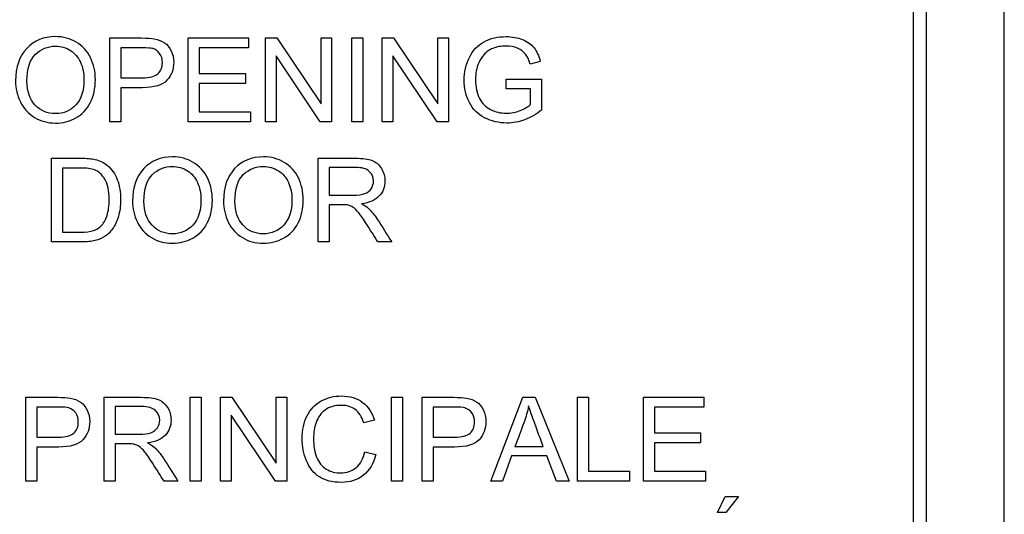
# Model space of a CAD drawing. Header units: inches. Extents: x 2 to 538, y -2 to 358.
# Tile 10 of 117: x 110.051 to 111.19, y 184.786 to 185.358. Entities that reach past the tile are written whole.
import ezdxf

# ---------------------------------------------------------------- set-up
doc = ezdxf.new("R2010")
doc.units = ezdxf.units.IN
doc.header["$MEASUREMENT"] = 0
doc.layers.add('Default', color=7, linetype='Continuous')
doc.layers.add('LAB30004', color=7, linetype='Continuous')

# ---------------------------------------------------------------- blocks, each defined once
blk = doc.blocks.new('SE')
at = {"layer": 'LAB30004', "color": 7, "linetype": 'Continuous'}
for p, q in [((111.1899, 184.1627), (111.1899, 186.4127)), ((111.0849, 184.3777), (111.0849, 186.1977)), ((111.0999, 184.3777), (111.0999, 186.1977)), ((110.1555, 185.2399), (110.1555, 185.3367)), ((110.2461, 185.2399), (110.2461, 185.3367)), ((110.2461, 185.3367), (110.3158, 185.3367)), ((110.3158, 185.3367), (110.3158, 185.3254)), ((110.3354, 185.2399), (110.3354, 185.3367)), ((110.3354, 185.3367), (110.3485, 185.3367)), ((110.3485, 185.3367), (110.3997, 185.2606)), ((110.3997, 185.2606), (110.3997, 185.3367)), ((110.3997, 185.3367), (110.4119, 185.3367)), ((110.4119, 185.3367), (110.4119, 185.2399)), ((110.4354, 185.2399), (110.4354, 185.3367)), ((110.4354, 185.3367), (110.448, 185.3367)), ((110.448, 185.3367), (110.448, 185.2399)), ((110.4705, 185.2399), (110.4705, 185.3367)), ((110.4705, 185.3367), (110.4836, 185.3367)), ((110.4836, 185.3367), (110.5348, 185.2606)), ((110.5348, 185.2606), (110.5348, 185.3367)), ((110.5348, 185.3367), (110.5471, 185.3367)), ((110.5471, 185.3367), (110.5471, 185.2399)), ((110.1682, 185.3254), (110.1682, 185.2906)), ((110.3158, 185.3254), (110.2589, 185.3254)), ((110.2589, 185.3254), (110.2589, 185.2955)), ((110.3988, 185.2399), (110.3477, 185.316)), ((110.3477, 185.316), (110.3477, 185.2399)), ((110.5339, 185.2399), (110.4828, 185.316)), ((110.4828, 185.316), (110.4828, 185.2399)), ((110.6533, 185.3096), (110.6416, 185.3064)), ((110.2589, 185.2955), (110.3122, 185.2955)), ((110.3122, 185.2955), (110.3122, 185.2842)), ((110.6137, 185.2778), (110.6137, 185.2892)), ((110.6137, 185.2892), (110.6547, 185.2892)), ((110.6547, 185.2892), (110.6547, 185.2534)), ((110.1682, 185.2792), (110.1682, 185.2399)), ((110.3122, 185.2842), (110.2589, 185.2842)), ((110.2589, 185.2842), (110.2589, 185.2513)), ((110.642, 185.2778), (110.6137, 185.2778)), ((110.642, 185.2597), (110.642, 185.2778)), ((110.2589, 185.2513), (110.3181, 185.2513)), ((110.3181, 185.2513), (110.3181, 185.2399)), ((110.1682, 185.2399), (110.1555, 185.2399)), ((110.3181, 185.2399), (110.2461, 185.2399)), ((110.3477, 185.2399), (110.3354, 185.2399)), ((110.4119, 185.2399), (110.3988, 185.2399)), ((110.448, 185.2399), (110.4354, 185.2399)), ((110.4828, 185.2399), (110.4705, 185.2399)), ((110.5471, 185.2399), (110.5339, 185.2399)), ((110.0879, 185.1009), (110.0879, 185.1977)), ((110.3964, 185.1009), (110.3964, 185.1977)), ((110.1007, 185.1863), (110.1007, 185.1122)), ((110.4091, 185.187), (110.4091, 185.155)), ((110.4091, 185.1438), (110.4091, 185.1009)), ((110.4091, 185.1009), (110.3964, 185.1009)), ((110.4814, 185.1009), (110.4655, 185.1009)), ((110.0584, 184.8244), (110.0584, 184.9212)), ((110.149, 184.8244), (110.149, 184.9212)), ((110.2483, 184.8244), (110.2483, 184.9212)), ((110.2483, 184.9212), (110.261, 184.9212)), ((110.261, 184.9212), (110.261, 184.8244)), ((110.2835, 184.8244), (110.2835, 184.9212)), ((110.2835, 184.9212), (110.2966, 184.9212)), ((110.2966, 184.9212), (110.3478, 184.8451)), ((110.3478, 184.8451), (110.3478, 184.9212)), ((110.3478, 184.9212), (110.36, 184.9212)), ((110.36, 184.9212), (110.36, 184.8244)), ((110.4811, 184.8244), (110.4811, 184.9212)), ((110.4811, 184.9212), (110.4939, 184.9212)), ((110.4939, 184.9212), (110.4939, 184.8244)), ((110.5166, 184.8244), (110.5166, 184.9212)), ((110.5962, 184.8244), (110.6331, 184.9212)), ((110.6331, 184.9212), (110.6472, 184.9212)), ((110.6472, 184.9212), (110.6865, 184.8244)), ((110.6962, 184.8244), (110.6962, 184.9212)), ((110.6962, 184.9212), (110.7089, 184.9212)), ((110.7089, 184.9212), (110.7089, 184.8358)), ((110.7725, 184.8244), (110.7725, 184.9212)), ((110.7725, 184.9212), (110.8423, 184.9212)), ((110.8423, 184.9212), (110.8423, 184.9099)), ((110.0711, 184.9099), (110.0711, 184.8751)), ((110.1617, 184.9105), (110.1617, 184.8785)), ((110.3469, 184.8244), (110.2958, 184.9005)), ((110.2958, 184.9005), (110.2958, 184.8244)), ((110.5293, 184.9099), (110.5293, 184.8751)), ((110.8423, 184.9099), (110.7853, 184.9099)), ((110.7853, 184.9099), (110.7853, 184.8801)), ((110.4616, 184.8947), (110.4491, 184.8917)), ((110.7853, 184.8801), (110.8387, 184.8801)), ((110.8387, 184.8801), (110.8387, 184.8687)), ((110.1617, 184.8674), (110.1617, 184.8244)), ((110.8387, 184.8687), (110.7853, 184.8687)), ((110.7853, 184.8687), (110.7853, 184.8358)), ((110.0711, 184.8637), (110.0711, 184.8244)), ((110.4505, 184.8583), (110.4632, 184.8551)), ((110.5293, 184.8637), (110.5293, 184.8244)), ((110.6239, 184.8642), (110.6567, 184.8642)), ((110.6201, 184.8537), (110.6097, 184.8244)), ((110.6608, 184.8537), (110.6201, 184.8537)), ((110.6719, 184.8244), (110.6608, 184.8537)), ((110.7089, 184.8358), (110.7566, 184.8358)), ((110.7566, 184.8358), (110.7566, 184.8244)), ((110.7853, 184.8358), (110.8445, 184.8358)), ((110.8445, 184.8358), (110.8445, 184.8244)), ((110.0711, 184.8244), (110.0584, 184.8244)), ((110.1617, 184.8244), (110.149, 184.8244)), ((110.2341, 184.8244), (110.2181, 184.8244)), ((110.261, 184.8244), (110.2483, 184.8244)), ((110.2958, 184.8244), (110.2835, 184.8244)), ((110.36, 184.8244), (110.3469, 184.8244)), ((110.4939, 184.8244), (110.4811, 184.8244)), ((110.5293, 184.8244), (110.5166, 184.8244)), ((110.6097, 184.8244), (110.5962, 184.8244)), ((110.6865, 184.8244), (110.6719, 184.8244)), ((110.7566, 184.8244), (110.6962, 184.8244)), ((110.8445, 184.8244), (110.7725, 184.8244)), ((110.8582, 184.7881), (110.8669, 184.8065)), ((110.8669, 184.8065), (110.8826, 184.8065)), ((110.8826, 184.8065), (110.868, 184.7881)), ((110.868, 184.7881), (110.8582, 184.7881))]:
    blk.add_line(p, q, dxfattribs=at)
for points, knots in [([(110.0464, 185.287), (110.0464, 185.303), (110.0507, 185.3156), (110.0594, 185.3247), (110.068, 185.3337), (110.079, 185.3383), (110.1015, 185.3383), (110.1095, 185.3361), (110.1238, 185.3276), (110.1293, 185.3217), (110.133, 185.314), (110.1368, 185.3064), (110.1387, 185.2978), (110.1387, 185.2784), (110.1367, 185.2696), (110.1328, 185.2619), (110.1288, 185.2541), (110.1232, 185.2483), (110.116, 185.2443), (110.1087, 185.2403), (110.101, 185.2383), (110.0835, 185.2383), (110.0754, 185.2405), (110.0683, 185.2449), (110.0611, 185.2494), (110.0556, 185.2553), (110.0483, 185.2705), (110.0464, 185.2785), (110.0464, 185.287)], [0, 0, 0, 0, 0.133384, 0.133384, 0.133384, 0.255877, 0.255877, 0.336571, 0.336571, 0.417265, 0.417265, 0.417265, 0.504861, 0.504861, 0.593624, 0.593624, 0.593624, 0.674429, 0.674429, 0.674429, 0.752815, 0.752815, 0.837835, 0.837835, 0.837835, 0.918917, 0.918917, 1, 1, 1, 1]), ([(110.1555, 185.3367), (110.1677, 185.3367), (110.1798, 185.3367), (110.192, 185.3367), (110.1984, 185.3367), (110.2033, 185.3364), (110.2067, 185.3357), (110.2114, 185.3348), (110.2154, 185.3335), (110.2186, 185.3312), (110.2218, 185.329), (110.2244, 185.3259), (110.2263, 185.3219), (110.2283, 185.3179), (110.2293, 185.3134), (110.2293, 185.3004), (110.2267, 185.2935), (110.2214, 185.2878), (110.2162, 185.2821), (110.2068, 185.2792), (110.193, 185.2792), (110.1848, 185.2792), (110.1765, 185.2792), (110.1682, 185.2792)], [0, 0, 0, 0, 0.216665, 0.216665, 0.216665, 0.304627, 0.304627, 0.304627, 0.380921, 0.380921, 0.380921, 0.453769, 0.453769, 0.453769, 0.533381, 0.533381, 0.671087, 0.671087, 0.671087, 0.852241, 0.852241, 0.852241, 1, 1, 1, 1]), ([(110.6547, 185.2534), (110.6485, 185.2484), (110.642, 185.2446), (110.6286, 185.2396), (110.6218, 185.2383), (110.6052, 185.2383), (110.5966, 185.2404), (110.581, 185.2485), (110.5751, 185.2543), (110.5712, 185.2621), (110.5673, 185.2698), (110.5652, 185.2784), (110.5652, 185.2972), (110.5672, 185.306), (110.5712, 185.3142), (110.5751, 185.3223), (110.5807, 185.3284), (110.5882, 185.3323), (110.5956, 185.3363), (110.6041, 185.3383), (110.6207, 185.3383), (110.627, 185.3371), (110.6326, 185.3349), (110.6383, 185.3326), (110.6428, 185.3294), (110.646, 185.3254), (110.6492, 185.3214), (110.6516, 185.3161), (110.6533, 185.3096)], [0, 0, 0, 0, 0.080411, 0.080411, 0.160823, 0.160823, 0.268282, 0.268282, 0.375741, 0.375741, 0.375741, 0.481821, 0.481821, 0.587179, 0.587179, 0.587179, 0.686425, 0.686425, 0.686425, 0.790318, 0.790318, 0.866321, 0.866321, 0.866321, 0.931134, 0.931134, 0.931134, 1, 1, 1, 1]), ([(110.0596, 185.2867), (110.0596, 185.2751), (110.0628, 185.2659), (110.0753, 185.2525), (110.0831, 185.2493), (110.1021, 185.2493), (110.11, 185.2526), (110.1162, 185.2594), (110.1224, 185.2661), (110.1255, 185.2757), (110.1255, 185.2959), (110.1242, 185.3028), (110.1215, 185.3087), (110.1188, 185.3145), (110.115, 185.3191), (110.1099, 185.3223), (110.1047, 185.3255), (110.099, 185.3272), (110.0836, 185.3272), (110.0759, 185.324), (110.0694, 185.3178), (110.0629, 185.3116), (110.0596, 185.3013), (110.0596, 185.2867)], [0, 0, 0, 0, 0.118878, 0.118878, 0.237755, 0.237755, 0.359076, 0.359076, 0.359076, 0.49807, 0.49807, 0.585211, 0.585211, 0.585211, 0.664118, 0.664118, 0.664118, 0.742971, 0.742971, 0.85448, 0.85448, 0.85448, 1, 1, 1, 1]), ([(110.1682, 185.2906), (110.1765, 185.2906), (110.1849, 185.2906), (110.1932, 185.2906), (110.2015, 185.2906), (110.2074, 185.2921), (110.2109, 185.2952), (110.2144, 185.2983), (110.2162, 185.3027), (110.2162, 185.3124), (110.2151, 185.3158), (110.211, 185.3216), (110.2083, 185.3236), (110.205, 185.3245), (110.2028, 185.325), (110.1988, 185.3253), (110.193, 185.3254), (110.1847, 185.3255), (110.1765, 185.3254), (110.1682, 185.3254)], [0, 0, 0, 0, 0.215467, 0.215467, 0.215467, 0.375656, 0.375656, 0.375656, 0.501285, 0.501285, 0.592258, 0.592258, 0.68323, 0.68323, 0.68323, 0.786747, 0.786747, 0.786747, 1, 1, 1, 1]), ([(110.6416, 185.3064), (110.6401, 185.3113), (110.6383, 185.3152), (110.6362, 185.318), (110.634, 185.3209), (110.631, 185.3231), (110.627, 185.3248), (110.623, 185.3266), (110.6185, 185.3274), (110.6078, 185.3274), (110.6028, 185.3265), (110.5985, 185.3247), (110.5943, 185.3229), (110.5908, 185.3205), (110.5882, 185.3176), (110.5856, 185.3147), (110.5836, 185.3115), (110.5821, 185.3081), (110.5795, 185.3021), (110.5784, 185.2955), (110.5784, 185.2799), (110.5799, 185.2727), (110.5829, 185.2669), (110.5859, 185.261), (110.5901, 185.2567), (110.6015, 185.2511), (110.6075, 185.2497), (110.6194, 185.2497), (110.6248, 185.2507), (110.6301, 185.2529), (110.6353, 185.255), (110.6393, 185.2573), (110.642, 185.2597)], [0, 0, 0, 0, 0.068464, 0.068464, 0.068464, 0.130211, 0.130211, 0.130211, 0.200835, 0.200835, 0.285399, 0.285399, 0.285399, 0.352344, 0.352344, 0.352344, 0.412918, 0.412918, 0.412918, 0.513174, 0.513174, 0.638494, 0.638494, 0.638494, 0.738737, 0.738737, 0.83898, 0.83898, 0.92606, 0.92606, 0.92606, 1, 1, 1, 1]), ([(110.0879, 185.1977), (110.099, 185.1977), (110.1101, 185.1977), (110.1212, 185.1977), (110.1288, 185.1977), (110.1345, 185.1972), (110.1385, 185.1963), (110.144, 185.195), (110.1487, 185.1927), (110.1526, 185.1894), (110.1578, 185.1851), (110.1616, 185.1795), (110.1641, 185.1728), (110.1666, 185.1661), (110.1679, 185.1584), (110.1679, 185.1424), (110.167, 185.1359), (110.1653, 185.1303), (110.1636, 185.1246), (110.1614, 185.1199), (110.1587, 185.1162), (110.156, 185.1125), (110.1531, 185.1095), (110.1499, 185.1074), (110.1467, 185.1053), (110.1429, 185.1036), (110.1338, 185.1014), (110.1287, 185.1009), (110.1228, 185.1009), (110.1112, 185.1009), (110.0996, 185.1009), (110.0879, 185.1009)], [0, 0, 0, 0, 0.150351, 0.150351, 0.150351, 0.228696, 0.228696, 0.228696, 0.300526, 0.300526, 0.300526, 0.39248, 0.39248, 0.39248, 0.497203, 0.497203, 0.587752, 0.587752, 0.587752, 0.658469, 0.658469, 0.658469, 0.714915, 0.714915, 0.714915, 0.778657, 0.778657, 0.842399, 0.842399, 0.842399, 1, 1, 1, 1]), ([(110.1817, 185.148), (110.1817, 185.164), (110.1861, 185.1766), (110.1946, 185.1856), (110.2032, 185.1947), (110.2143, 185.1992), (110.2279, 185.1993), (110.2368, 185.1993), (110.2448, 185.1971), (110.2591, 185.1886), (110.2646, 185.1826), (110.2721, 185.1674), (110.274, 185.1588), (110.274, 185.1393), (110.272, 185.1305), (110.2641, 185.1151), (110.2585, 185.1092), (110.2513, 185.1053), (110.244, 185.1013), (110.2362, 185.0993), (110.2188, 185.0993), (110.2107, 185.1015), (110.2035, 185.1059), (110.1963, 185.1103), (110.191, 185.1163), (110.1836, 185.1315), (110.1817, 185.1395), (110.1817, 185.148)], [0, 0, 0, 0, 0.13347, 0.13347, 0.13347, 0.254653, 0.254653, 0.254653, 0.33796, 0.33796, 0.421266, 0.421266, 0.504572, 0.504572, 0.589544, 0.589544, 0.674517, 0.674517, 0.674517, 0.75295, 0.75295, 0.838021, 0.838021, 0.838021, 0.91901, 0.91901, 1, 1, 1, 1]), ([(110.2869, 185.148), (110.2869, 185.164), (110.2912, 185.1766), (110.2998, 185.1856), (110.3084, 185.1947), (110.3195, 185.1992), (110.3331, 185.1993), (110.342, 185.1993), (110.35, 185.1971), (110.3643, 185.1886), (110.3698, 185.1826), (110.3772, 185.1674), (110.3791, 185.1588), (110.3791, 185.1393), (110.3772, 185.1305), (110.3732, 185.1228), (110.3692, 185.1151), (110.3637, 185.1092), (110.3564, 185.1053), (110.3492, 185.1013), (110.3414, 185.0993), (110.3239, 185.0993), (110.3158, 185.1015), (110.3087, 185.1059), (110.3015, 185.1103), (110.2961, 185.1163), (110.2888, 185.1315), (110.2869, 185.1395), (110.2869, 185.148)], [0, 0, 0, 0, 0.13347, 0.13347, 0.13347, 0.254654, 0.254654, 0.254654, 0.339082, 0.339082, 0.42351, 0.42351, 0.507937, 0.507937, 0.594054, 0.594054, 0.594054, 0.674521, 0.674521, 0.674521, 0.752952, 0.752952, 0.83802, 0.83802, 0.83802, 0.91901, 0.91901, 1, 1, 1, 1]), ([(110.3964, 185.1977), (110.4106, 185.1977), (110.4249, 185.1977), (110.4392, 185.1977), (110.4478, 185.1977), (110.4544, 185.1968), (110.4588, 185.195), (110.4633, 185.1933), (110.4669, 185.1903), (110.4696, 185.1858), (110.4722, 185.1814), (110.4736, 185.1766), (110.4736, 185.1644), (110.4714, 185.1587), (110.4669, 185.154), (110.4625, 185.1492), (110.4557, 185.1462), (110.4464, 185.1449)], [0, 0, 0, 0, 0.318645, 0.318645, 0.318645, 0.466874, 0.466874, 0.466874, 0.574264, 0.574264, 0.574264, 0.685152, 0.685152, 0.829846, 0.829846, 0.829846, 1, 1, 1, 1]), ([(110.1007, 185.1122), (110.1076, 185.1122), (110.1145, 185.1122), (110.1213, 185.1122), (110.1277, 185.1122), (110.1327, 185.1128), (110.1364, 185.114), (110.14, 185.1153), (110.1429, 185.1169), (110.145, 185.1191), (110.148, 185.1221), (110.1505, 185.1262), (110.1522, 185.1314), (110.1539, 185.1364), (110.1547, 185.1427), (110.1547, 185.1601), (110.153, 185.1679), (110.1497, 185.1733), (110.1464, 185.1788), (110.1423, 185.1824), (110.1376, 185.1843), (110.1342, 185.1857), (110.1286, 185.1863), (110.121, 185.1863), (110.1142, 185.1863), (110.1074, 185.1863), (110.1007, 185.1863)], [0, 0, 0, 0, 0.131525, 0.131525, 0.131525, 0.228073, 0.228073, 0.228073, 0.292557, 0.292557, 0.292557, 0.383825, 0.383825, 0.383825, 0.499024, 0.499024, 0.657676, 0.657676, 0.657676, 0.76397, 0.76397, 0.76397, 0.870903, 0.870903, 0.870903, 1, 1, 1, 1]), ([(110.1949, 185.1477), (110.1949, 185.1361), (110.198, 185.1269), (110.2105, 185.1135), (110.2183, 185.1102), (110.2278, 185.1102), (110.2374, 185.1103), (110.2453, 185.1136), (110.2577, 185.1271), (110.2608, 185.1366), (110.2608, 185.1569), (110.2595, 185.1638), (110.2542, 185.1755), (110.2503, 185.18), (110.2401, 185.1865), (110.2344, 185.1881), (110.228, 185.1881), (110.219, 185.1882), (110.2112, 185.185), (110.2047, 185.1788), (110.1981, 185.1726), (110.1949, 185.1623), (110.1949, 185.1477)], [0, 0, 0, 0, 0.121847, 0.121847, 0.243694, 0.243694, 0.243694, 0.372564, 0.372564, 0.501434, 0.501434, 0.581811, 0.581811, 0.662189, 0.662189, 0.742567, 0.742567, 0.742567, 0.854518, 0.854518, 0.854518, 1, 1, 1, 1]), ([(110.3001, 185.1477), (110.3001, 185.1361), (110.3032, 185.1269), (110.3157, 185.1135), (110.3235, 185.1102), (110.3329, 185.1102), (110.3425, 185.1103), (110.3505, 185.1136), (110.3566, 185.1203), (110.3628, 185.1271), (110.366, 185.1366), (110.366, 185.1569), (110.3646, 185.1638), (110.3593, 185.1755), (110.3555, 185.18), (110.3503, 185.1833), (110.3452, 185.1864), (110.3395, 185.1881), (110.3331, 185.1881), (110.3241, 185.1882), (110.3163, 185.185), (110.3098, 185.1788), (110.3033, 185.1726), (110.3001, 185.1623), (110.3001, 185.1477)], [0, 0, 0, 0, 0.121796, 0.121796, 0.243592, 0.243592, 0.243592, 0.358943, 0.358943, 0.358943, 0.494678, 0.494678, 0.579337, 0.579337, 0.663996, 0.663996, 0.663996, 0.742646, 0.742646, 0.742646, 0.854601, 0.854601, 0.854601, 1, 1, 1, 1]), ([(110.4091, 185.155), (110.4183, 185.155), (110.4274, 185.155), (110.4366, 185.155), (110.4425, 185.155), (110.447, 185.1556), (110.4503, 185.1568), (110.4536, 185.158), (110.4562, 185.1599), (110.4579, 185.1626), (110.4595, 185.1653), (110.4604, 185.1681), (110.4604, 185.1758), (110.4588, 185.1796), (110.4555, 185.1825), (110.4522, 185.1855), (110.4469, 185.187), (110.4397, 185.187), (110.4295, 185.187), (110.4193, 185.187), (110.4091, 185.187)], [0, 0, 0, 0, 0.228524, 0.228524, 0.228524, 0.344061, 0.344061, 0.344061, 0.424579, 0.424579, 0.424579, 0.498886, 0.498886, 0.606555, 0.606555, 0.606555, 0.745744, 0.745744, 0.745744, 1, 1, 1, 1]), ([(110.4655, 185.1009), (110.4612, 185.1076), (110.4569, 185.1143), (110.4526, 185.1211), (110.4489, 185.1269), (110.4458, 185.1313), (110.4434, 185.1344), (110.441, 185.1375), (110.4388, 185.1396), (110.4369, 185.1408), (110.435, 185.1421), (110.4331, 185.1429), (110.4311, 185.1434), (110.4297, 185.1438), (110.4273, 185.1438), (110.4239, 185.1438), (110.419, 185.1438), (110.414, 185.1438), (110.4091, 185.1438)], [0, 0, 0, 0, 0.307391, 0.307391, 0.307391, 0.515966, 0.515966, 0.515966, 0.634269, 0.634269, 0.634269, 0.717028, 0.717028, 0.717028, 0.809332, 0.809332, 0.809332, 1, 1, 1, 1]), ([(110.4464, 185.1449), (110.4497, 185.1433), (110.4523, 185.1417), (110.4541, 185.1401), (110.4578, 185.1366), (110.4614, 185.1324), (110.4647, 185.1272), (110.4703, 185.1185), (110.4758, 185.1097), (110.4814, 185.1009)], [0, 0, 0, 0, 0.159352, 0.159352, 0.159352, 0.452864, 0.452864, 0.452864, 1, 1, 1, 1]), ([(110.4632, 184.8551), (110.4605, 184.8446), (110.4557, 184.8366), (110.4418, 184.8256), (110.4333, 184.8229), (110.4128, 184.8229), (110.4043, 184.8249), (110.3978, 184.8292), (110.3912, 184.8334), (110.3863, 184.8395), (110.3829, 184.8476), (110.3795, 184.8557), (110.3778, 184.8643), (110.3778, 184.8836), (110.3797, 184.8923), (110.3835, 184.8999), (110.3874, 184.9074), (110.3929, 184.9131), (110.4071, 184.9208), (110.4149, 184.9228), (110.4331, 184.9228), (110.4412, 184.9203), (110.4544, 184.9105), (110.459, 184.9035), (110.4616, 184.8947)], [0, 0, 0, 0, 0.104779, 0.104779, 0.209558, 0.209558, 0.317007, 0.317007, 0.317007, 0.409427, 0.409427, 0.409427, 0.508439, 0.508439, 0.616452, 0.616452, 0.616452, 0.706219, 0.706219, 0.795985, 0.795985, 0.897993, 0.897993, 1, 1, 1, 1]), ([(110.0584, 184.9212), (110.0705, 184.9212), (110.0827, 184.9212), (110.0949, 184.9212), (110.1013, 184.9212), (110.1062, 184.9209), (110.1096, 184.9203), (110.1143, 184.9195), (110.1183, 184.918), (110.1215, 184.9157), (110.1247, 184.9135), (110.1273, 184.9104), (110.1293, 184.9064), (110.1312, 184.9024), (110.1322, 184.898), (110.1322, 184.8849), (110.1296, 184.878), (110.1244, 184.8722), (110.1192, 184.8665), (110.1096, 184.8637), (110.096, 184.8637), (110.0877, 184.8638), (110.0794, 184.8637), (110.0711, 184.8637)], [0, 0, 0, 0, 0.216951, 0.216951, 0.216951, 0.304449, 0.304449, 0.304449, 0.381245, 0.381245, 0.381245, 0.45406, 0.45406, 0.45406, 0.534293, 0.534293, 0.671224, 0.671224, 0.671224, 0.852305, 0.852305, 0.852305, 1, 1, 1, 1]), ([(110.149, 184.9212), (110.1633, 184.9212), (110.1775, 184.9212), (110.1918, 184.9212), (110.2004, 184.9212), (110.207, 184.9203), (110.2115, 184.9186), (110.2159, 184.9169), (110.2195, 184.9138), (110.2222, 184.9094), (110.225, 184.905), (110.2262, 184.9001), (110.2262, 184.888), (110.2241, 184.8822), (110.2152, 184.8728), (110.2083, 184.8697), (110.199, 184.8685)], [0, 0, 0, 0, 0.318055, 0.318055, 0.318055, 0.466627, 0.466627, 0.466627, 0.573877, 0.573877, 0.573877, 0.69377, 0.69377, 0.846885, 0.846885, 1, 1, 1, 1]), ([(110.4491, 184.8917), (110.4468, 184.8987), (110.4436, 184.9039), (110.4393, 184.9071), (110.4351, 184.9103), (110.4297, 184.9118), (110.4232, 184.9119), (110.4157, 184.912), (110.4095, 184.9101), (110.4045, 184.9065), (110.3996, 184.9029), (110.396, 184.8982), (110.394, 184.8921), (110.3919, 184.8862), (110.391, 184.88), (110.391, 184.8654), (110.3922, 184.8581), (110.3969, 184.8459), (110.4007, 184.8413), (110.4057, 184.8383), (110.4108, 184.8352), (110.4163, 184.8337), (110.4293, 184.8337), (110.4354, 184.8358), (110.4453, 184.844), (110.4487, 184.8502), (110.4505, 184.8583)], [0, 0, 0, 0, 0.097125, 0.097125, 0.097125, 0.186784, 0.186784, 0.186784, 0.290512, 0.290512, 0.290512, 0.385523, 0.385523, 0.385523, 0.471607, 0.471607, 0.582908, 0.582908, 0.694209, 0.694209, 0.694209, 0.782549, 0.782549, 0.891274, 0.891274, 1, 1, 1, 1]), ([(110.5166, 184.9212), (110.5287, 184.9212), (110.5409, 184.9212), (110.553, 184.9212), (110.5595, 184.9212), (110.5644, 184.9209), (110.5678, 184.9203), (110.5725, 184.9195), (110.5765, 184.918), (110.5797, 184.9157), (110.5829, 184.9135), (110.5855, 184.9104), (110.5874, 184.9064), (110.5894, 184.9024), (110.5904, 184.898), (110.5904, 184.8849), (110.5877, 184.878), (110.5825, 184.8722), (110.5773, 184.8666), (110.5678, 184.8637), (110.5541, 184.8637), (110.5458, 184.8638), (110.5376, 184.8637), (110.5293, 184.8637)], [0, 0, 0, 0, 0.21665, 0.21665, 0.21665, 0.304561, 0.304561, 0.304561, 0.381034, 0.381034, 0.381034, 0.453877, 0.453877, 0.453877, 0.53414, 0.53414, 0.671122, 0.671122, 0.671122, 0.852249, 0.852249, 0.852249, 1, 1, 1, 1]), ([(110.6398, 184.9112), (110.6384, 184.9049), (110.6367, 184.8987), (110.6345, 184.8926), (110.6311, 184.8831), (110.6274, 184.8737), (110.6239, 184.8642)], [0, 0, 0, 0, 0.38985, 0.38985, 0.38985, 1, 1, 1, 1]), ([(110.6567, 184.8642), (110.6534, 184.8731), (110.6501, 184.8821), (110.6468, 184.891), (110.6438, 184.8992), (110.6414, 184.9059), (110.6398, 184.9112)], [0, 0, 0, 0, 0.571633, 0.571633, 0.571633, 1, 1, 1, 1]), ([(110.0711, 184.8751), (110.0795, 184.8751), (110.0878, 184.8751), (110.0962, 184.8751), (110.1045, 184.8751), (110.1103, 184.8766), (110.1173, 184.8828), (110.119, 184.8872), (110.119, 184.8968), (110.118, 184.9003), (110.116, 184.9032), (110.114, 184.9061), (110.1112, 184.908), (110.1079, 184.909), (110.1057, 184.9095), (110.1017, 184.9099), (110.0959, 184.9099), (110.0876, 184.9099), (110.0794, 184.9099), (110.0711, 184.9099)], [0, 0, 0, 0, 0.215549, 0.215549, 0.215549, 0.355111, 0.355111, 0.494673, 0.494673, 0.595735, 0.595735, 0.595735, 0.683088, 0.683088, 0.683088, 0.786664, 0.786664, 0.786664, 1, 1, 1, 1]), ([(110.1617, 184.8785), (110.1709, 184.8785), (110.1801, 184.8785), (110.1893, 184.8785), (110.1951, 184.8785), (110.1997, 184.8791), (110.2063, 184.8815), (110.2088, 184.8835), (110.2105, 184.8861), (110.2122, 184.8887), (110.2131, 184.8916), (110.2131, 184.8994), (110.2114, 184.9032), (110.2081, 184.9061), (110.2047, 184.9089), (110.1995, 184.9105), (110.1924, 184.9105), (110.1822, 184.9105), (110.1719, 184.9105), (110.1617, 184.9105)], [0, 0, 0, 0, 0.2289, 0.2289, 0.2289, 0.326788, 0.326788, 0.424675, 0.424675, 0.424675, 0.499118, 0.499118, 0.606986, 0.606986, 0.606986, 0.745519, 0.745519, 0.745519, 1, 1, 1, 1]), ([(110.5293, 184.8751), (110.5376, 184.8751), (110.546, 184.8751), (110.5543, 184.8751), (110.5626, 184.8751), (110.5685, 184.8766), (110.572, 184.8797), (110.5755, 184.8828), (110.5772, 184.8872), (110.5772, 184.8968), (110.5762, 184.9003), (110.5721, 184.9061), (110.5694, 184.908), (110.566, 184.909), (110.5638, 184.9095), (110.5599, 184.9099), (110.5541, 184.9099), (110.5458, 184.9099), (110.5375, 184.9099), (110.5293, 184.9099)], [0, 0, 0, 0, 0.215541, 0.215541, 0.215541, 0.375784, 0.375784, 0.375784, 0.501307, 0.501307, 0.592204, 0.592204, 0.6831, 0.6831, 0.6831, 0.786672, 0.786672, 0.786672, 1, 1, 1, 1]), ([(110.2181, 184.8244), (110.2138, 184.8311), (110.2095, 184.8378), (110.2052, 184.8446), (110.2016, 184.8504), (110.1985, 184.8548), (110.196, 184.8579), (110.1936, 184.8609), (110.1915, 184.8631), (110.1895, 184.8643), (110.1877, 184.8655), (110.1857, 184.8664), (110.1837, 184.8669), (110.1823, 184.8673), (110.1799, 184.8674), (110.1766, 184.8674), (110.1716, 184.8674), (110.1667, 184.8674), (110.1617, 184.8674)], [0, 0, 0, 0, 0.30738, 0.30738, 0.30738, 0.515965, 0.515965, 0.515965, 0.63426, 0.63426, 0.63426, 0.716193, 0.716193, 0.716193, 0.808495, 0.808495, 0.808495, 1, 1, 1, 1]), ([(110.199, 184.8685), (110.2024, 184.8668), (110.205, 184.8652), (110.2067, 184.8637), (110.2105, 184.8603), (110.214, 184.8559), (110.2174, 184.8508), (110.2231, 184.8421), (110.2285, 184.8332), (110.2341, 184.8244)], [0, 0, 0, 0, 0.159913, 0.159913, 0.159913, 0.45291, 0.45291, 0.45291, 1, 1, 1, 1])]:
    blk.add_open_spline(points, degree=3, knots=knots, dxfattribs=at)

msp = doc.modelspace()

# ---------------------------------------------------------------- block references
at = {"layer": 'Default'}
msp.add_blockref('SE', (0, 0), dxfattribs=at)

doc.saveas('drawing.dxf')
